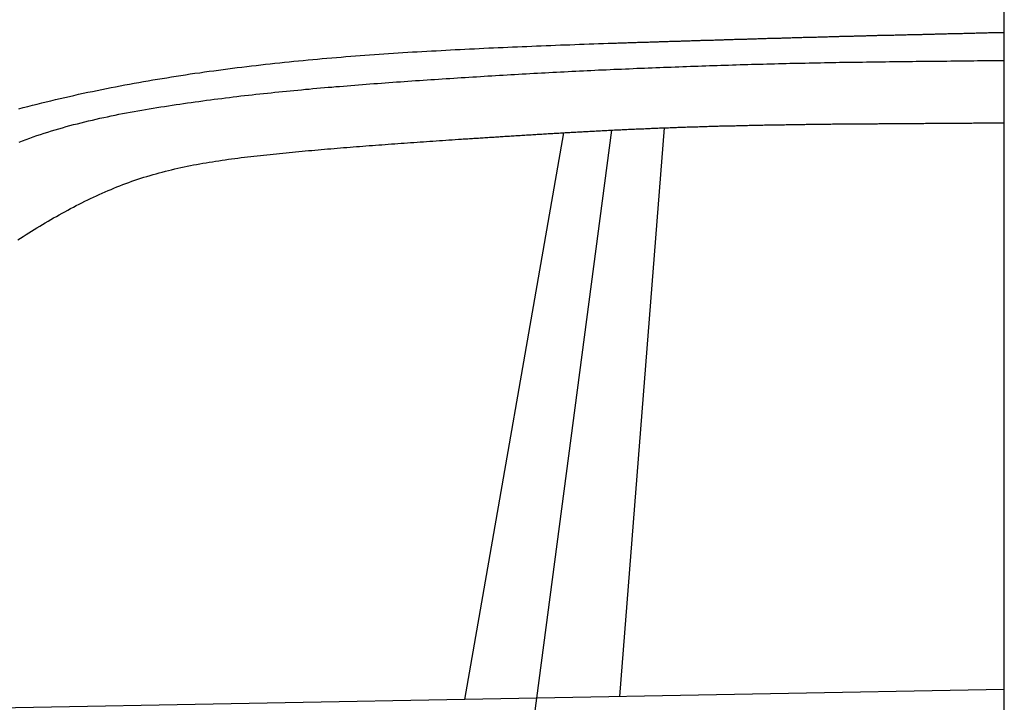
# Model space of a CAD drawing. Extents: x 562 to 7231, y 5467 to 12326.
# Tile 38 of 65: x 3460 to 4448, y 9424 to 10110. Entities that reach past the tile are written whole.
import ezdxf

# ---------------------------------------------------------------- set-up
doc = ezdxf.new("R2010")
doc.units = 0
doc.layers.get('0').update_dxf_attribs({"linetype": 'CONTINUOUS'})
doc.layers.add('CAR', color=10, linetype='CONTINUOUS')

msp = doc.modelspace()

# ---------------------------------------------------------------- linework, layer by layer
msp.add_line((4447.567, 8072.479), (4447.567, 10169.479))
at = {"layer": 'CAR'}
for p, q in [((3976.179, 9410.858), (4053.922, 9998.743)), ((4061.849, 9430.168), (4106.569, 10001.074)), ((3906.326, 9427.28), (4005.719, 9996.132)), ((4447.567, 9437.329), (3056.397, 9411.5))]:
    msp.add_line(p, q, dxfattribs=at)
for points in [[(4054.89, 10086.1, 0), (4056.12, 10086.2, 0), (4057.35, 10086.2, 0), (4058.58, 10086.2, 0), (4059.81, 10086.3, 0), (4061.04, 10086.3, 0), (4062.27, 10086.3, 0), (4063.5, 10086.4, 0), (4064.73, 10086.4, 0), (4065.97, 10086.5, 0), (4067.2, 10086.5, 0), (4068.43, 10086.5, 0), (4069.66, 10086.6, 0), (4070.89, 10086.6, 0), (4072.12, 10086.7, 0), (4073.35, 10086.7, 0), (4074.58, 10086.7, 0), (4075.81, 10086.8, 0), (4077.04, 10086.8, 0), (4078.28, 10086.8, 0), (4079.51, 10086.9, 0), (4080.74, 10086.9, 0), (4081.97, 10087, 0), (4083.2, 10087, 0), (4084.43, 10087, 0), (4085.66, 10087.1, 0), (4086.89, 10087.1, 0), (4088.12, 10087.2, 0), (4089.35, 10087.2, 0), (4090.59, 10087.2, 0), (4091.82, 10087.3, 0), (4093.05, 10087.3, 0), (4094.28, 10087.3, 0), (4095.51, 10087.4, 0), (4096.74, 10087.4, 0), (4097.97, 10087.5, 0), (4099.2, 10087.5, 0), (4100.43, 10087.5, 0), (4101.66, 10087.6, 0), (4102.9, 10087.6, 0), (4104.13, 10087.7, 0), (4105.36, 10087.7, 0), (4106.59, 10087.7, 0), (4107.82, 10087.8, 0), (4109.05, 10087.8, 0), (4110.28, 10087.8, 0), (4111.51, 10087.9, 0), (4112.74, 10087.9, 0), (4113.97, 10088, 0), (4115.2, 10088, 0), (4116.44, 10088, 0), (4117.67, 10088.1, 0), (4118.9, 10088.1, 0), (4120.13, 10088.1, 0), (4121.36, 10088.2, 0), (4122.59, 10088.2, 0), (4123.82, 10088.3, 0), (4125.05, 10088.3, 0), (4126.28, 10088.3, 0), (4127.51, 10088.4, 0), (4128.75, 10088.4, 0), (4129.98, 10088.5, 0), (4131.21, 10088.5, 0), (4132.44, 10088.5, 0), (4133.67, 10088.6, 0), (4134.9, 10088.6, 0), (4136.13, 10088.6, 0), (4137.36, 10088.7, 0), (4138.59, 10088.7, 0), (4139.82, 10088.8, 0), (4141.06, 10088.8, 0), (4142.29, 10088.8, 0), (4143.52, 10088.9, 0), (4144.75, 10088.9, 0), (4145.98, 10088.9, 0), (4147.21, 10089, 0), (4148.44, 10089, 0), (4149.67, 10089.1, 0), (4150.9, 10089.1, 0), (4152.13, 10089.1, 0), (4153.37, 10089.2, 0), (4154.6, 10089.2, 0), (4155.83, 10089.2, 0), (4157.06, 10089.3, 0), (4158.29, 10089.3, 0), (4159.52, 10089.4, 0), (4160.75, 10089.4, 0), (4161.98, 10089.4, 0), (4163.21, 10089.5, 0), (4164.44, 10089.5, 0), (4165.68, 10089.5, 0), (4166.91, 10089.6, 0), (4168.14, 10089.6, 0), (4169.37, 10089.7, 0), (4170.6, 10089.7, 0), (4171.83, 10089.7, 0), (4173.06, 10089.8, 0), (4174.29, 10089.8, 0), (4175.52, 10089.8, 0), (4176.75, 10089.9, 0), (4177.99, 10089.9, 0), (4179.22, 10089.9, 0), (4180.45, 10090, 0), (4181.68, 10090, 0), (4182.91, 10090.1, 0), (4184.14, 10090.1, 0), (4185.37, 10090.1, 0), (4186.6, 10090.2, 0), (4187.83, 10090.2, 0), (4189.06, 10090.2, 0), (4190.29, 10090.3, 0), (4191.53, 10090.3, 0), (4192.76, 10090.3, 0), (4193.99, 10090.4, 0), (4195.22, 10090.4, 0), (4196.45, 10090.5, 0), (4197.68, 10090.5, 0), (4198.91, 10090.5, 0), (4200.14, 10090.6, 0), (4201.37, 10090.6, 0), (4202.6, 10090.6, 0), (4203.84, 10090.7, 0), (4205.07, 10090.7, 0), (4206.3, 10090.7, 0), (4207.53, 10090.8, 0), (4208.76, 10090.8, 0), (4209.99, 10090.9, 0), (4211.22, 10090.9, 0), (4212.45, 10090.9, 0), (4213.68, 10091, 0), (4214.91, 10091, 0), (4216.15, 10091, 0), (4217.38, 10091.1, 0), (4218.61, 10091.1, 0), (4219.84, 10091.1, 0), (4221.07, 10091.2, 0), (4222.3, 10091.2, 0), (4223.53, 10091.2, 0), (4224.76, 10091.3, 0), (4225.99, 10091.3, 0), (4227.22, 10091.3, 0), (4228.46, 10091.4, 0), (4229.69, 10091.4, 0), (4230.92, 10091.5, 0), (4232.15, 10091.5, 0), (4233.38, 10091.5, 0), (4234.61, 10091.6, 0), (4235.84, 10091.6, 0), (4237.07, 10091.6, 0), (4238.3, 10091.7, 0), (4239.53, 10091.7, 0), (4240.76, 10091.7, 0), (4242, 10091.8, 0), (4243.23, 10091.8, 0), (4244.46, 10091.8, 0), (4245.69, 10091.9, 0), (4246.92, 10091.9, 0), (4248.15, 10091.9, 0), (4249.38, 10092, 0), (4250.61, 10092, 0), (4251.84, 10092, 0), (4253.07, 10092.1, 0), (4254.31, 10092.1, 0), (4255.54, 10092.1, 0), (4256.77, 10092.2, 0), (4258, 10092.2, 0), (4259.23, 10092.2, 0), (4260.46, 10092.3, 0), (4261.69, 10092.3, 0), (4262.92, 10092.3, 0), (4264.15, 10092.4, 0), (4265.38, 10092.4, 0), (4266.62, 10092.4, 0), (4267.85, 10092.5, 0), (4269.08, 10092.5, 0), (4270.31, 10092.5, 0), (4271.54, 10092.6, 0), (4272.77, 10092.6, 0), (4274, 10092.6, 0), (4275.23, 10092.7, 0), (4276.46, 10092.7, 0), (4277.69, 10092.7, 0), (4278.92, 10092.8, 0), (4280.16, 10092.8, 0), (4281.39, 10092.8, 0), (4282.62, 10092.9, 0), (4283.85, 10092.9, 0), (4285.08, 10092.9, 0), (4286.31, 10093, 0), (4287.54, 10093, 0), (4288.77, 10093, 0), (4290, 10093.1, 0), (4291.23, 10093.1, 0), (4292.47, 10093.1, 0), (4293.7, 10093.2, 0), (4294.93, 10093.2, 0), (4296.16, 10093.2, 0), (4297.39, 10093.3, 0), (4298.62, 10093.3, 0), (4299.85, 10093.3, 0), (4301.08, 10093.4, 0), (4302.31, 10093.4, 0), (4303.54, 10093.4, 0), (4304.78, 10093.5, 0), (4306.01, 10093.5, 0), (4307.24, 10093.5, 0), (4308.47, 10093.5, 0), (4309.7, 10093.6, 0), (4310.93, 10093.6, 0), (4312.16, 10093.6, 0), (4313.39, 10093.7, 0), (4314.62, 10093.7, 0), (4315.85, 10093.7, 0), (4317.08, 10093.8, 0), (4318.32, 10093.8, 0), (4319.55, 10093.8, 0), (4320.78, 10093.9, 0), (4322.01, 10093.9, 0), (4323.24, 10093.9, 0), (4324.47, 10093.9, 0), (4325.7, 10094, 0), (4326.93, 10094, 0), (4328.16, 10094, 0), (4329.39, 10094.1, 0), (4330.63, 10094.1, 0), (4331.86, 10094.1, 0), (4333.09, 10094.2, 0), (4334.32, 10094.2, 0), (4335.55, 10094.2, 0), (4336.78, 10094.2, 0), (4338.01, 10094.3, 0), (4339.24, 10094.3, 0), (4340.47, 10094.3, 0), (4341.7, 10094.4, 0), (4342.94, 10094.4, 0), (4344.17, 10094.4, 0), (4345.4, 10094.5, 0), (4346.63, 10094.5, 0), (4347.86, 10094.5, 0), (4349.09, 10094.5, 0), (4350.32, 10094.6, 0), (4351.55, 10094.6, 0), (4352.78, 10094.6, 0), (4354.01, 10094.7, 0), (4355.24, 10094.7, 0), (4356.48, 10094.7, 0), (4357.71, 10094.8, 0), (4358.94, 10094.8, 0), (4360.17, 10094.8, 0), (4361.4, 10094.8, 0), (4362.63, 10094.9, 0), (4363.86, 10094.9, 0), (4365.09, 10094.9, 0), (4366.32, 10095, 0), (4367.55, 10095, 0), (4368.79, 10095, 0), (4370.02, 10095.1, 0), (4371.25, 10095.1, 0), (4372.48, 10095.1, 0), (4373.71, 10095.1, 0), (4374.94, 10095.2, 0), (4376.17, 10095.2, 0), (4377.4, 10095.2, 0), (4378.63, 10095.3, 0), (4379.86, 10095.3, 0), (4381.09, 10095.3, 0), (4382.33, 10095.4, 0), (4383.56, 10095.4, 0), (4384.79, 10095.4, 0), (4386.02, 10095.4, 0), (4387.25, 10095.5, 0), (4388.48, 10095.5, 0), (4389.71, 10095.5, 0), (4390.94, 10095.6, 0), (4392.17, 10095.6, 0), (4393.4, 10095.6, 0), (4394.64, 10095.7, 0), (4395.87, 10095.7, 0), (4397.1, 10095.7, 0), (4398.33, 10095.7, 0), (4399.56, 10095.8, 0), (4400.79, 10095.8, 0), (4402.02, 10095.8, 0), (4403.25, 10095.9, 0), (4404.48, 10095.9, 0), (4405.71, 10095.9, 0), (4406.94, 10096, 0), (4408.18, 10096, 0), (4409.41, 10096, 0), (4410.64, 10096, 0), (4411.87, 10096.1, 0), (4413.1, 10096.1, 0), (4414.33, 10096.1, 0), (4415.56, 10096.2, 0), (4416.79, 10096.2, 0), (4418.02, 10096.2, 0), (4419.25, 10096.3, 0), (4420.49, 10096.3, 0), (4421.72, 10096.3, 0), (4422.95, 10096.3, 0), (4424.18, 10096.4, 0), (4425.41, 10096.4, 0), (4426.64, 10096.4, 0), (4427.87, 10096.5, 0), (4429.1, 10096.5, 0), (4430.33, 10096.5, 0), (4431.56, 10096.6, 0), (4432.8, 10096.6, 0), (4434.03, 10096.6, 0), (4435.26, 10096.6, 0), (4436.49, 10096.7, 0), (4437.72, 10096.7, 0), (4438.95, 10096.7, 0), (4440.18, 10096.8, 0), (4441.41, 10096.8, 0), (4442.64, 10096.8, 0), (4443.87, 10096.9, 0), (4445.1, 10096.9, 0), (4446.34, 10096.9, 0), (4447.57, 10096.9, 0)], [(3458.62, 10020.2, 0), (3463.22, 10021.4, 0), (3467.83, 10022.6, 0), (3472.45, 10023.7, 0), (3477.06, 10024.9, 0), (3481.68, 10026, 0), (3486.3, 10027.2, 0), (3490.92, 10028.3, 0), (3495.54, 10029.4, 0), (3500.17, 10030.5, 0), (3504.8, 10031.5, 0), (3509.43, 10032.6, 0), (3514.07, 10033.6, 0), (3518.71, 10034.7, 0), (3523.35, 10035.7, 0), (3527.99, 10036.7, 0), (3532.64, 10037.6, 0), (3537.29, 10038.6, 0), (3541.94, 10039.6, 0), (3546.59, 10040.5, 0), (3551.25, 10041.4, 0), (3555.91, 10042.3, 0), (3560.57, 10043.2, 0), (3565.24, 10044.1, 0), (3569.91, 10045, 0), (3574.58, 10045.8, 0), (3579.25, 10046.7, 0), (3583.93, 10047.5, 0), (3588.6, 10048.3, 0), (3593.28, 10049.1, 0), (3597.97, 10049.9, 0), (3602.65, 10050.7, 0), (3607.34, 10051.4, 0), (3612.03, 10052.2, 0), (3616.72, 10052.9, 0), (3621.41, 10053.7, 0), (3626.11, 10054.4, 0), (3630.81, 10055.1, 0), (3635.51, 10055.8, 0), (3640.21, 10056.4, 0), (3644.92, 10057.1, 0), (3649.63, 10057.8, 0), (3654.33, 10058.4, 0), (3659.05, 10059, 0), (3663.76, 10059.7, 0), (3668.47, 10060.3, 0), (3673.19, 10060.9, 0), (3677.91, 10061.5, 0), (3682.63, 10062.1, 0), (3687.36, 10062.6, 0), (3692.08, 10063.2, 0), (3696.81, 10063.7, 0), (3701.54, 10064.3, 0), (3706.27, 10064.8, 0), (3711, 10065.3, 0), (3715.74, 10065.8, 0), (3720.47, 10066.4, 0), (3725.21, 10066.8, 0), (3729.95, 10067.3, 0), (3734.69, 10067.8, 0), (3739.43, 10068.3, 0), (3744.18, 10068.7, 0), (3748.92, 10069.2, 0), (3753.67, 10069.6, 0), (3758.42, 10070, 0), (3763.17, 10070.5, 0), (3767.92, 10070.9, 0), (3772.68, 10071.3, 0), (3777.43, 10071.7, 0), (3782.19, 10072.1, 0), (3786.95, 10072.5, 0), (3791.71, 10072.9, 0), (3796.47, 10073.2, 0), (3801.23, 10073.6, 0), (3805.99, 10073.9, 0), (3810.76, 10074.3, 0), (3815.52, 10074.6, 0), (3820.29, 10075, 0), (3825.06, 10075.3, 0), (3829.83, 10075.6, 0), (3834.6, 10075.9, 0), (3839.37, 10076.3, 0), (3844.15, 10076.6, 0), (3848.92, 10076.9, 0), (3853.7, 10077.2, 0), (3858.47, 10077.4, 0), (3863.25, 10077.7, 0), (3868.03, 10078, 0), (3872.81, 10078.3, 0), (3877.59, 10078.5, 0), (3882.37, 10078.8, 0), (3887.15, 10079.1, 0), (3891.93, 10079.3, 0), (3896.72, 10079.6, 0), (3901.5, 10079.8, 0), (3906.29, 10080, 0), (3911.07, 10080.3, 0), (3915.86, 10080.5, 0), (3920.65, 10080.7, 0), (3925.43, 10081, 0), (3930.22, 10081.2, 0), (3935.01, 10081.4, 0), (3939.8, 10081.6, 0), (3944.59, 10081.8, 0), (3949.38, 10082, 0), (3954.18, 10082.2, 0), (3958.97, 10082.4, 0), (3963.76, 10082.6, 0), (3968.56, 10082.8, 0), (3973.35, 10083, 0), (3978.14, 10083.2, 0), (3982.94, 10083.4, 0), (3987.73, 10083.6, 0), (3992.53, 10083.8, 0), (3997.32, 10084, 0), (4002.12, 10084.2, 0), (4006.92, 10084.3, 0), (4011.71, 10084.5, 0), (4016.51, 10084.7, 0), (4021.31, 10084.9, 0), (4026.1, 10085.1, 0), (4030.9, 10085.2, 0), (4035.7, 10085.4, 0), (4040.49, 10085.6, 0), (4045.29, 10085.8, 0), (4050.09, 10085.9, 0), (4054.89, 10086.1, 0)], [(3458.93, 9986.71, 0), (3462.5, 9988.08, 0), (3466.08, 9989.42, 0), (3469.67, 9990.73, 0), (3473.28, 9992.01, 0), (3476.9, 9993.26, 0), (3480.54, 9994.48, 0), (3484.19, 9995.67, 0), (3487.84, 9996.84, 0), (3491.52, 9997.98, 0), (3495.2, 9999.09, 0), (3498.89, 10000.2, 0), (3502.59, 10001.2, 0), (3506.31, 10002.3, 0), (3510.03, 10003.3, 0), (3513.76, 10004.3, 0), (3517.5, 10005.2, 0), (3521.25, 10006.2, 0), (3525, 10007.1, 0), (3528.77, 10008, 0), (3532.54, 10008.9, 0), (3536.32, 10009.8, 0), (3540.1, 10010.6, 0), (3543.89, 10011.4, 0), (3547.69, 10012.2, 0), (3551.49, 10013, 0), (3555.29, 10013.8, 0), (3559.1, 10014.6, 0), (3562.92, 10015.3, 0), (3566.74, 10016, 0), (3570.56, 10016.7, 0), (3574.38, 10017.4, 0), (3578.2, 10018.1, 0), (3582.03, 10018.8, 0), (3585.86, 10019.4, 0), (3589.69, 10020.1, 0), (3593.52, 10020.7, 0), (3597.35, 10021.3, 0), (3601.18, 10022, 0), (3605.01, 10022.6, 0), (3608.84, 10023.2, 0), (3612.67, 10023.8, 0), (3616.49, 10024.3, 0), (3620.32, 10024.9, 0), (3624.14, 10025.5, 0), (3627.97, 10026, 0), (3631.79, 10026.6, 0), (3635.62, 10027.1, 0), (3639.44, 10027.6, 0), (3643.26, 10028.2, 0), (3647.08, 10028.7, 0), (3650.9, 10029.2, 0), (3654.72, 10029.7, 0), (3658.54, 10030.2, 0), (3662.36, 10030.6, 0), (3666.18, 10031.1, 0), (3670, 10031.6, 0), (3673.82, 10032.1, 0), (3677.63, 10032.5, 0), (3681.45, 10033, 0), (3685.27, 10033.4, 0), (3689.08, 10033.8, 0), (3692.9, 10034.3, 0), (3696.71, 10034.7, 0), (3700.53, 10035.1, 0), (3704.34, 10035.5, 0), (3708.15, 10035.9, 0), (3711.97, 10036.3, 0), (3715.78, 10036.7, 0), (3719.59, 10037.1, 0), (3723.41, 10037.5, 0), (3727.22, 10037.9, 0), (3731.03, 10038.2, 0), (3734.84, 10038.6, 0), (3738.66, 10039, 0), (3742.47, 10039.3, 0), (3746.28, 10039.7, 0), (3750.09, 10040, 0), (3753.9, 10040.4, 0), (3757.71, 10040.7, 0), (3761.53, 10041.1, 0), (3765.34, 10041.4, 0), (3769.15, 10041.7, 0), (3772.96, 10042, 0), (3776.77, 10042.4, 0), (3780.58, 10042.7, 0), (3784.4, 10043, 0), (3788.21, 10043.3, 0), (3792.02, 10043.6, 0), (3795.83, 10043.9, 0), (3799.65, 10044.2, 0), (3803.46, 10044.5, 0), (3807.27, 10044.8, 0), (3811.08, 10045.1, 0), (3814.9, 10045.4, 0), (3818.71, 10045.7, 0), (3822.53, 10045.9, 0), (3826.34, 10046.2, 0), (3830.15, 10046.5, 0), (3833.97, 10046.8, 0), (3837.79, 10047.1, 0), (3841.6, 10047.3, 0), (3845.42, 10047.6, 0), (3849.23, 10047.9, 0), (3853.05, 10048.1, 0), (3856.87, 10048.4, 0), (3860.69, 10048.7, 0), (3864.51, 10048.9, 0), (3868.32, 10049.2, 0), (3872.14, 10049.5, 0), (3875.96, 10049.7, 0), (3879.78, 10050, 0), (3883.6, 10050.2, 0), (3887.42, 10050.5, 0), (3891.24, 10050.7, 0), (3895.07, 10051, 0), (3898.89, 10051.2, 0), (3902.71, 10051.5, 0), (3906.53, 10051.7, 0), (3910.35, 10051.9, 0), (3914.18, 10052.2, 0), (3918, 10052.4, 0), (3921.83, 10052.7, 0), (3925.65, 10052.9, 0), (3929.47, 10053.1, 0), (3933.3, 10053.4, 0), (3937.12, 10053.6, 0), (3940.95, 10053.8, 0), (3944.78, 10054, 0), (3948.6, 10054.3, 0), (3952.43, 10054.5, 0), (3956.26, 10054.7, 0), (3960.08, 10054.9, 0), (3963.91, 10055.1, 0), (3967.74, 10055.3, 0), (3971.57, 10055.6, 0), (3975.39, 10055.8, 0), (3979.22, 10056, 0), (3983.05, 10056.2, 0), (3986.88, 10056.4, 0), (3990.71, 10056.6, 0), (3994.54, 10056.8, 0), (3998.37, 10057, 0), (4002.2, 10057.2, 0), (4006.03, 10057.4, 0), (4009.86, 10057.6, 0), (4013.69, 10057.8, 0), (4017.53, 10058, 0), (4021.36, 10058.2, 0), (4025.19, 10058.3, 0), (4029.02, 10058.5, 0), (4032.85, 10058.7, 0), (4036.69, 10058.9, 0), (4040.52, 10059.1, 0), (4044.35, 10059.2, 0), (4048.19, 10059.4, 0), (4052.02, 10059.6, 0), (4055.85, 10059.8, 0), (4059.69, 10059.9, 0), (4063.52, 10060.1, 0), (4067.36, 10060.3, 0), (4071.19, 10060.4, 0), (4075.03, 10060.6, 0), (4078.86, 10060.8, 0), (4082.7, 10060.9, 0), (4086.53, 10061.1, 0), (4090.37, 10061.2, 0), (4094.21, 10061.4, 0), (4098.04, 10061.5, 0), (4101.88, 10061.7, 0), (4105.72, 10061.8, 0), (4109.55, 10062, 0), (4113.39, 10062.1, 0), (4117.23, 10062.3, 0), (4121.06, 10062.4, 0), (4124.9, 10062.6, 0), (4128.74, 10062.7, 0), (4132.58, 10062.8, 0), (4136.42, 10063, 0), (4140.25, 10063.1, 0), (4144.09, 10063.2, 0), (4147.93, 10063.4, 0), (4151.77, 10063.5, 0), (4155.61, 10063.6, 0), (4159.45, 10063.7, 0), (4163.29, 10063.9, 0), (4167.13, 10064, 0), (4170.97, 10064.1, 0), (4174.81, 10064.2, 0), (4178.65, 10064.3, 0), (4182.49, 10064.5, 0), (4186.33, 10064.6, 0), (4190.17, 10064.7, 0), (4194.01, 10064.8, 0), (4197.85, 10064.9, 0), (4201.69, 10065, 0), (4205.53, 10065.1, 0), (4209.37, 10065.2, 0), (4213.21, 10065.3, 0), (4217.05, 10065.4, 0), (4220.89, 10065.5, 0), (4224.73, 10065.6, 0), (4228.57, 10065.7, 0), (4232.41, 10065.8, 0), (4236.25, 10065.8, 0), (4240.1, 10065.9, 0), (4243.94, 10066, 0), (4247.78, 10066.1, 0), (4251.62, 10066.2, 0), (4255.46, 10066.3, 0), (4259.3, 10066.3, 0), (4263.14, 10066.4, 0), (4266.99, 10066.5, 0), (4270.83, 10066.6, 0), (4274.67, 10066.6, 0), (4278.51, 10066.7, 0), (4282.35, 10066.8, 0), (4286.2, 10066.8, 0), (4290.04, 10066.9, 0), (4293.88, 10066.9, 0), (4297.72, 10067, 0), (4301.56, 10067.1, 0), (4305.41, 10067.1, 0), (4309.25, 10067.2, 0), (4313.09, 10067.2, 0), (4316.93, 10067.3, 0), (4320.78, 10067.3, 0), (4324.62, 10067.4, 0), (4328.46, 10067.4, 0), (4332.3, 10067.5, 0), (4336.14, 10067.5, 0), (4339.99, 10067.5, 0), (4343.83, 10067.6, 0), (4347.67, 10067.6, 0), (4351.51, 10067.7, 0), (4355.35, 10067.7, 0), (4359.2, 10067.8, 0), (4363.04, 10067.8, 0), (4366.88, 10067.9, 0), (4370.72, 10067.9, 0), (4374.57, 10067.9, 0), (4378.41, 10068, 0), (4382.25, 10068, 0), (4386.09, 10068.1, 0), (4389.93, 10068.1, 0), (4393.78, 10068.2, 0), (4397.62, 10068.2, 0), (4401.46, 10068.2, 0), (4405.3, 10068.3, 0), (4409.14, 10068.3, 0), (4412.99, 10068.4, 0), (4416.83, 10068.4, 0), (4420.67, 10068.5, 0), (4424.51, 10068.5, 0), (4428.36, 10068.6, 0), (4432.2, 10068.6, 0), (4436.04, 10068.6, 0), (4439.88, 10068.7, 0), (4443.72, 10068.7, 0), (4447.57, 10068.8, 0)], [(3903.06, 9989.73, 0), (3904.61, 9989.83, 0), (3906.16, 9989.93, 0), (3907.71, 9990.03, 0), (3909.26, 9990.13, 0), (3910.81, 9990.23, 0), (3912.35, 9990.33, 0), (3913.9, 9990.43, 0), (3915.45, 9990.53, 0), (3917, 9990.63, 0), (3918.55, 9990.73, 0), (3920.1, 9990.83, 0), (3921.65, 9990.93, 0), (3923.2, 9991.03, 0), (3924.75, 9991.13, 0), (3926.3, 9991.23, 0), (3927.85, 9991.33, 0), (3929.4, 9991.43, 0), (3930.95, 9991.52, 0), (3932.5, 9991.62, 0), (3934.05, 9991.72, 0), (3935.6, 9991.82, 0), (3937.15, 9991.92, 0), (3938.7, 9992.02, 0), (3940.24, 9992.12, 0), (3941.79, 9992.22, 0), (3943.34, 9992.32, 0), (3944.89, 9992.42, 0), (3946.44, 9992.51, 0), (3947.99, 9992.61, 0), (3949.54, 9992.71, 0), (3951.09, 9992.81, 0), (3952.64, 9992.91, 0), (3954.19, 9993, 0), (3955.74, 9993.1, 0), (3957.29, 9993.2, 0), (3958.84, 9993.3, 0), (3960.39, 9993.39, 0), (3961.94, 9993.49, 0), (3963.49, 9993.59, 0), (3965.04, 9993.68, 0), (3966.59, 9993.78, 0), (3968.14, 9993.88, 0), (3969.69, 9993.97, 0), (3971.23, 9994.07, 0), (3972.78, 9994.16, 0), (3974.33, 9994.26, 0), (3975.88, 9994.35, 0), (3977.43, 9994.45, 0), (3978.98, 9994.54, 0), (3980.53, 9994.64, 0), (3982.08, 9994.73, 0), (3983.63, 9994.82, 0), (3985.18, 9994.92, 0), (3986.73, 9995.01, 0), (3988.28, 9995.1, 0), (3989.83, 9995.2, 0), (3991.38, 9995.29, 0), (3992.93, 9995.38, 0), (3994.48, 9995.47, 0), (3996.03, 9995.57, 0), (3997.58, 9995.66, 0), (3999.13, 9995.75, 0), (4000.68, 9995.84, 0), (4002.23, 9995.93, 0), (4003.78, 9996.02, 0), (4005.33, 9996.11, 0), (4006.88, 9996.2, 0), (4008.43, 9996.29, 0), (4009.98, 9996.38, 0), (4011.53, 9996.47, 0), (4013.08, 9996.55, 0), (4014.63, 9996.64, 0), (4016.18, 9996.73, 0), (4017.73, 9996.82, 0), (4019.28, 9996.9, 0), (4020.83, 9996.99, 0), (4022.38, 9997.08, 0), (4023.93, 9997.16, 0), (4025.48, 9997.25, 0), (4027.03, 9997.33, 0), (4028.58, 9997.42, 0), (4030.13, 9997.5, 0), (4031.68, 9997.59, 0), (4033.23, 9997.67, 0), (4034.78, 9997.75, 0), (4036.33, 9997.84, 0), (4037.88, 9997.92, 0), (4039.43, 9998, 0), (4040.98, 9998.08, 0), (4042.53, 9998.16, 0), (4044.08, 9998.24, 0), (4045.63, 9998.32, 0), (4047.18, 9998.4, 0), (4048.73, 9998.48, 0), (4050.28, 9998.56, 0), (4051.83, 9998.64, 0), (4053.38, 9998.72, 0), (4054.93, 9998.79, 0), (4056.48, 9998.87, 0), (4058.03, 9998.95, 0), (4059.58, 9999.02, 0), (4061.13, 9999.1, 0), (4062.68, 9999.17, 0), (4064.23, 9999.25, 0), (4065.78, 9999.32, 0), (4067.33, 9999.4, 0), (4068.88, 9999.47, 0), (4070.43, 9999.54, 0), (4071.98, 9999.61, 0), (4073.53, 9999.68, 0), (4075.08, 9999.75, 0), (4076.63, 9999.83, 0), (4078.18, 9999.9, 0), (4079.73, 9999.96, 0), (4081.28, 10000, 0), (4082.83, 10000.1, 0), (4084.38, 10000.2, 0), (4085.93, 10000.2, 0), (4087.48, 10000.3, 0), (4089.04, 10000.4, 0), (4090.59, 10000.4, 0), (4092.14, 10000.5, 0), (4093.69, 10000.6, 0), (4095.24, 10000.6, 0), (4096.79, 10000.7, 0), (4098.34, 10000.8, 0), (4099.89, 10000.8, 0), (4101.44, 10000.9, 0), (4102.99, 10000.9, 0), (4104.54, 10001, 0), (4106.09, 10001.1, 0), (4107.64, 10001.1, 0), (4109.19, 10001.2, 0), (4110.75, 10001.2, 0), (4112.3, 10001.3, 0), (4113.85, 10001.3, 0), (4115.4, 10001.4, 0), (4116.95, 10001.5, 0), (4118.5, 10001.5, 0), (4120.05, 10001.6, 0), (4121.6, 10001.6, 0), (4123.15, 10001.7, 0), (4124.7, 10001.7, 0), (4126.25, 10001.8, 0), (4127.81, 10001.8, 0), (4129.36, 10001.9, 0), (4130.91, 10001.9, 0), (4132.46, 10002, 0), (4134.01, 10002, 0), (4135.56, 10002.1, 0), (4137.11, 10002.1, 0), (4138.66, 10002.2, 0), (4140.21, 10002.2, 0), (4141.77, 10002.3, 0), (4143.32, 10002.3, 0), (4144.87, 10002.4, 0), (4146.42, 10002.4, 0), (4147.97, 10002.5, 0), (4149.52, 10002.5, 0), (4151.07, 10002.6, 0), (4152.62, 10002.6, 0), (4154.18, 10002.6, 0), (4155.73, 10002.7, 0), (4157.28, 10002.7, 0), (4158.83, 10002.8, 0), (4160.38, 10002.8, 0), (4161.93, 10002.9, 0), (4163.48, 10002.9, 0), (4165.04, 10002.9, 0), (4166.59, 10003, 0), (4168.14, 10003, 0), (4169.69, 10003.1, 0), (4171.24, 10003.1, 0), (4172.79, 10003.1, 0), (4174.34, 10003.2, 0), (4175.9, 10003.2, 0), (4177.45, 10003.2, 0), (4179, 10003.3, 0), (4180.55, 10003.3, 0), (4182.1, 10003.4, 0), (4183.65, 10003.4, 0), (4185.21, 10003.4, 0), (4186.76, 10003.5, 0), (4188.31, 10003.5, 0), (4189.86, 10003.5, 0), (4191.41, 10003.6, 0), (4192.96, 10003.6, 0), (4194.52, 10003.6, 0), (4196.07, 10003.7, 0), (4197.62, 10003.7, 0), (4199.17, 10003.7, 0), (4200.72, 10003.8, 0), (4202.28, 10003.8, 0), (4203.83, 10003.8, 0), (4205.38, 10003.8, 0), (4206.93, 10003.9, 0), (4208.48, 10003.9, 0), (4210.03, 10003.9, 0), (4211.59, 10004, 0), (4213.14, 10004, 0), (4214.69, 10004, 0), (4216.24, 10004, 0), (4217.79, 10004.1, 0), (4219.35, 10004.1, 0), (4220.9, 10004.1, 0), (4222.45, 10004.2, 0), (4224, 10004.2, 0), (4225.55, 10004.2, 0), (4227.11, 10004.2, 0), (4228.66, 10004.3, 0), (4230.21, 10004.3, 0), (4231.76, 10004.3, 0), (4233.31, 10004.3, 0), (4234.87, 10004.4, 0), (4236.42, 10004.4, 0), (4237.97, 10004.4, 0), (4239.52, 10004.4, 0), (4241.07, 10004.4, 0), (4242.63, 10004.5, 0), (4244.18, 10004.5, 0), (4245.73, 10004.5, 0), (4247.28, 10004.5, 0), (4248.84, 10004.6, 0), (4250.39, 10004.6, 0), (4251.94, 10004.6, 0), (4253.49, 10004.6, 0), (4255.04, 10004.6, 0), (4256.6, 10004.7, 0), (4258.15, 10004.7, 0), (4259.7, 10004.7, 0), (4261.25, 10004.7, 0), (4262.81, 10004.7, 0), (4264.36, 10004.7, 0), (4265.91, 10004.8, 0), (4267.46, 10004.8, 0), (4269.02, 10004.8, 0), (4270.57, 10004.8, 0), (4272.12, 10004.8, 0), (4273.67, 10004.8, 0), (4275.22, 10004.9, 0), (4276.78, 10004.9, 0), (4278.33, 10004.9, 0), (4279.88, 10004.9, 0), (4281.43, 10004.9, 0), (4282.99, 10004.9, 0), (4284.54, 10005, 0), (4286.09, 10005, 0), (4287.64, 10005, 0), (4289.2, 10005, 0), (4290.75, 10005, 0), (4292.3, 10005, 0), (4293.85, 10005, 0), (4295.41, 10005.1, 0), (4296.96, 10005.1, 0), (4298.51, 10005.1, 0), (4300.06, 10005.1, 0), (4301.62, 10005.1, 0), (4303.17, 10005.1, 0), (4304.72, 10005.1, 0), (4306.27, 10005.1, 0), (4307.83, 10005.2, 0), (4309.38, 10005.2, 0), (4310.93, 10005.2, 0), (4312.48, 10005.2, 0), (4314.04, 10005.2, 0), (4315.59, 10005.2, 0), (4317.14, 10005.2, 0), (4318.69, 10005.2, 0), (4320.25, 10005.2, 0), (4321.8, 10005.3, 0), (4323.35, 10005.3, 0), (4324.91, 10005.3, 0), (4326.46, 10005.3, 0), (4328.01, 10005.3, 0), (4329.56, 10005.3, 0), (4331.12, 10005.3, 0), (4332.67, 10005.3, 0), (4334.22, 10005.3, 0), (4335.77, 10005.3, 0), (4337.33, 10005.4, 0), (4338.88, 10005.4, 0), (4340.43, 10005.4, 0), (4341.98, 10005.4, 0), (4343.54, 10005.4, 0), (4345.09, 10005.4, 0), (4346.64, 10005.4, 0), (4348.2, 10005.4, 0), (4349.75, 10005.4, 0), (4351.3, 10005.4, 0), (4352.85, 10005.5, 0), (4354.41, 10005.5, 0), (4355.96, 10005.5, 0), (4357.51, 10005.5, 0), (4359.06, 10005.5, 0), (4360.62, 10005.5, 0), (4362.17, 10005.5, 0), (4363.72, 10005.5, 0), (4365.27, 10005.5, 0), (4366.83, 10005.5, 0), (4368.38, 10005.6, 0), (4369.93, 10005.6, 0), (4371.49, 10005.6, 0), (4373.04, 10005.6, 0), (4374.59, 10005.6, 0), (4376.14, 10005.6, 0), (4377.7, 10005.6, 0), (4379.25, 10005.6, 0), (4380.8, 10005.6, 0), (4382.35, 10005.6, 0), (4383.91, 10005.6, 0), (4385.46, 10005.7, 0), (4387.01, 10005.7, 0), (4388.57, 10005.7, 0), (4390.12, 10005.7, 0), (4391.67, 10005.7, 0), (4393.22, 10005.7, 0), (4394.78, 10005.7, 0), (4396.33, 10005.7, 0), (4397.88, 10005.7, 0), (4399.43, 10005.7, 0), (4400.99, 10005.8, 0), (4402.54, 10005.8, 0), (4404.09, 10005.8, 0), (4405.64, 10005.8, 0), (4407.2, 10005.8, 0), (4408.75, 10005.8, 0), (4410.3, 10005.8, 0), (4411.86, 10005.8, 0), (4413.41, 10005.8, 0), (4414.96, 10005.8, 0), (4416.51, 10005.9, 0), (4418.07, 10005.9, 0), (4419.62, 10005.9, 0), (4421.17, 10005.9, 0), (4422.72, 10005.9, 0), (4424.28, 10005.9, 0), (4425.83, 10005.9, 0), (4427.38, 10005.9, 0), (4428.93, 10005.9, 0), (4430.49, 10005.9, 0), (4432.04, 10006, 0), (4433.59, 10006, 0), (4435.15, 10006, 0), (4436.7, 10006, 0), (4438.25, 10006, 0), (4439.8, 10006, 0), (4441.36, 10006, 0), (4442.91, 10006, 0), (4444.46, 10006, 0), (4446.01, 10006, 0), (4447.57, 10006.1, 0)], [(3457.76, 9888.53, 0), (3460.49, 9890.29, 0), (3463.22, 9892.04, 0), (3465.95, 9893.79, 0), (3468.7, 9895.52, 0), (3471.44, 9897.23, 0), (3474.2, 9898.94, 0), (3476.96, 9900.64, 0), (3479.73, 9902.32, 0), (3482.5, 9904, 0), (3485.28, 9905.66, 0), (3488.07, 9907.3, 0), (3490.86, 9908.93, 0), (3493.67, 9910.55, 0), (3496.47, 9912.16, 0), (3499.29, 9913.74, 0), (3502.11, 9915.32, 0), (3504.94, 9916.87, 0), (3507.78, 9918.42, 0), (3510.62, 9919.94, 0), (3513.47, 9921.45, 0), (3516.33, 9922.94, 0), (3519.19, 9924.41, 0), (3522.07, 9925.86, 0), (3524.95, 9927.3, 0), (3527.84, 9928.71, 0), (3530.73, 9930.11, 0), (3533.64, 9931.48, 0), (3536.55, 9932.84, 0), (3539.47, 9934.17, 0), (3542.39, 9935.49, 0), (3545.33, 9936.78, 0), (3548.27, 9938.05, 0), (3551.23, 9939.29, 0), (3554.19, 9940.52, 0), (3557.15, 9941.72, 0), (3560.13, 9942.89, 0), (3563.12, 9944.04, 0), (3566.11, 9945.17, 0), (3569.11, 9946.27, 0), (3572.12, 9947.35, 0), (3575.14, 9948.4, 0), (3578.17, 9949.42, 0), (3581.21, 9950.41, 0), (3584.26, 9951.38, 0), (3587.31, 9952.33, 0), (3590.37, 9953.25, 0), (3593.44, 9954.14, 0), (3596.52, 9955.01, 0), (3599.61, 9955.86, 0), (3602.7, 9956.68, 0), (3605.8, 9957.48, 0), (3608.91, 9958.25, 0), (3612.03, 9959.01, 0), (3615.15, 9959.74, 0), (3618.27, 9960.45, 0), (3621.41, 9961.15, 0), (3624.55, 9961.82, 0), (3627.69, 9962.47, 0), (3630.84, 9963.11, 0), (3634, 9963.73, 0), (3637.16, 9964.32, 0), (3640.33, 9964.91, 0), (3643.5, 9965.47, 0), (3646.67, 9966.02, 0), (3649.85, 9966.55, 0), (3653.04, 9967.07, 0), (3656.22, 9967.58, 0), (3659.41, 9968.07, 0), (3662.61, 9968.54, 0), (3665.8, 9969.01, 0), (3669, 9969.46, 0), (3672.21, 9969.9, 0), (3675.41, 9970.32, 0), (3678.62, 9970.74, 0), (3681.83, 9971.15, 0), (3685.04, 9971.54, 0), (3688.25, 9971.93, 0), (3691.47, 9972.31, 0), (3694.69, 9972.68, 0), (3697.9, 9973.04, 0), (3701.12, 9973.39, 0), (3704.34, 9973.74, 0), (3707.56, 9974.08, 0), (3710.78, 9974.42, 0), (3713.99, 9974.75, 0), (3717.21, 9975.07, 0), (3720.43, 9975.39, 0), (3723.65, 9975.71, 0), (3726.87, 9976.03, 0), (3730.08, 9976.34, 0), (3733.3, 9976.64, 0), (3736.51, 9976.95, 0), (3739.73, 9977.25, 0), (3742.94, 9977.55, 0), (3746.15, 9977.84, 0), (3749.36, 9978.13, 0), (3752.58, 9978.42, 0), (3755.79, 9978.7, 0), (3759, 9978.99, 0), (3762.21, 9979.27, 0), (3765.42, 9979.54, 0), (3768.62, 9979.82, 0), (3771.83, 9980.09, 0), (3775.04, 9980.36, 0), (3778.25, 9980.62, 0), (3781.45, 9980.89, 0), (3784.66, 9981.15, 0), (3787.87, 9981.41, 0), (3791.07, 9981.67, 0), (3794.28, 9981.92, 0), (3797.48, 9982.17, 0), (3800.68, 9982.42, 0), (3803.89, 9982.67, 0), (3807.09, 9982.92, 0), (3810.29, 9983.16, 0), (3813.49, 9983.41, 0), (3816.7, 9983.65, 0), (3819.9, 9983.89, 0), (3823.1, 9984.13, 0), (3826.3, 9984.36, 0), (3829.5, 9984.6, 0), (3832.7, 9984.83, 0), (3835.9, 9985.06, 0), (3839.1, 9985.29, 0), (3842.3, 9985.52, 0), (3845.5, 9985.75, 0), (3848.7, 9985.98, 0), (3851.9, 9986.2, 0), (3855.1, 9986.43, 0), (3858.29, 9986.65, 0), (3861.49, 9986.88, 0), (3864.69, 9987.1, 0), (3867.89, 9987.32, 0), (3871.09, 9987.54, 0), (3874.28, 9987.76, 0), (3877.48, 9987.98, 0), (3880.68, 9988.2, 0), (3883.88, 9988.42, 0), (3887.07, 9988.64, 0), (3890.27, 9988.86, 0), (3893.47, 9989.07, 0), (3896.66, 9989.29, 0), (3899.86, 9989.51, 0), (3903.06, 9989.73, 0)]]:
    msp.add_polyline3d(points, dxfattribs=at)

doc.saveas('drawing.dxf')
